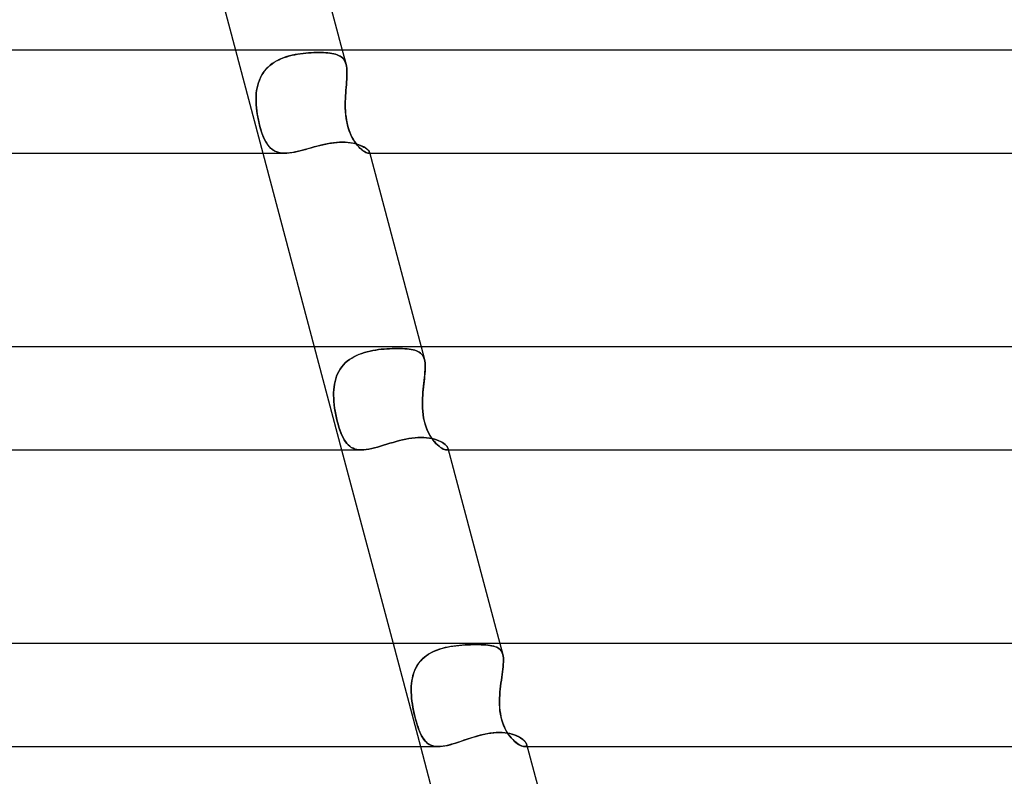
# Model space of a CAD drawing. Header units: millimetres. Extents: x -345 to 345, y -2 to 230.
# Tile 65 of 74: x 88 to 126, y 171 to 201. Entities that reach past the tile are written whole.
import ezdxf

# ---------------------------------------------------------------- set-up
doc = ezdxf.new("R2010")
doc.units = ezdxf.units.MM
doc.layers.add('HIDDEN', color=7, linetype='Continuous')
doc.layers.add('THICK', color=7, linetype='Continuous')

msp = doc.modelspace()

# ---------------------------------------------------------------- linework, layer by layer
at = {"layer": 'HIDDEN'}
for p, q in [((96.466, 199.5), (97.528, 195.5)), ((98.156, 199.124), (98.254, 199.167)), ((98.261, 199.17), (98.164, 199.128)), ((98.254, 199.167), (98.353, 199.206)), ((98.361, 199.208), (98.261, 199.17)), ((98.353, 199.206), (98.455, 199.24)), ((98.463, 199.242), (98.361, 199.208)), ((98.455, 199.24), (98.559, 199.27)), ((98.566, 199.272), (98.463, 199.242)), ((98.559, 199.27), (98.663, 199.296)), ((98.671, 199.298), (98.566, 199.272)), ((98.663, 199.296), (98.769, 199.319)), ((98.776, 199.32), (98.671, 199.298)), ((98.769, 199.319), (98.875, 199.338)), ((98.882, 199.339), (98.776, 199.32)), ((98.875, 199.338), (98.981, 199.355)), ((98.987, 199.356), (98.882, 199.339)), ((98.981, 199.355), (99.087, 199.368)), ((99.093, 199.369), (98.987, 199.356)), ((99.087, 199.368), (99.192, 199.38)), ((99.197, 199.38), (99.093, 199.369)), ((99.192, 199.38), (99.296, 199.388)), ((99.3, 199.389), (99.197, 199.38)), ((99.296, 199.388), (99.398, 199.395)), ((99.402, 199.395), (99.3, 199.389)), ((99.398, 199.395), (99.499, 199.4)), ((99.501, 199.4), (99.402, 199.395)), ((99.499, 199.4), (99.597, 199.403)), ((99.598, 199.403), (99.501, 199.4)), ((99.597, 199.403), (99.693, 199.404)), ((99.693, 199.404), (99.598, 199.403)), ((99.788, 199.403), (99.693, 199.404)), ((99.693, 199.404), (99.788, 199.403)), ((99.88, 199.4), (99.788, 199.403)), ((99.788, 199.403), (99.879, 199.4)), ((99.879, 199.4), (99.966, 199.395)), ((99.968, 199.395), (99.88, 199.4)), ((99.966, 199.395), (100.05, 199.388)), ((100.052, 199.388), (99.968, 199.395)), ((100.05, 199.388), (100.13, 199.379)), ((100.132, 199.378), (100.052, 199.388)), ((100.13, 199.379), (100.206, 199.367)), ((100.208, 199.367), (100.132, 199.378)), ((100.206, 199.367), (100.277, 199.353)), ((100.28, 199.352), (100.208, 199.367)), ((100.277, 199.353), (100.344, 199.336)), ((100.346, 199.335), (100.28, 199.352)), ((100.344, 199.336), (100.407, 199.315)), ((100.409, 199.314), (100.346, 199.335)), ((100.407, 199.315), (100.464, 199.291)), ((100.466, 199.291), (100.409, 199.314)), ((100.464, 199.291), (100.517, 199.264)), ((100.519, 199.263), (100.466, 199.291)), ((100.517, 199.264), (100.566, 199.232)), ((100.567, 199.231), (100.519, 199.263)), ((100.566, 199.232), (100.609, 199.196)), ((100.61, 199.195), (100.567, 199.231)), ((100.605, 199.5), (100.753, 198.941)), ((100.609, 199.196), (100.647, 199.155)), ((100.648, 199.155), (100.61, 199.195)), ((100.647, 199.155), (100.681, 199.11)), ((100.682, 199.109), (100.648, 199.155)), ((97.592, 198.683), (97.657, 198.761)), ((97.662, 198.767), (97.597, 198.689)), ((97.657, 198.761), (97.729, 198.835)), ((97.734, 198.84), (97.662, 198.767)), ((97.729, 198.835), (97.805, 198.903)), ((97.811, 198.908), (97.734, 198.84)), ((97.805, 198.903), (97.887, 198.966)), ((97.893, 198.971), (97.811, 198.908)), ((97.887, 198.966), (97.972, 199.024)), ((97.98, 199.028), (97.893, 198.971)), ((97.972, 199.024), (98.062, 199.076)), ((98.07, 199.081), (97.98, 199.028)), ((98.062, 199.076), (98.156, 199.124)), ((98.164, 199.128), (98.07, 199.081)), ((100.681, 199.11), (100.71, 199.059)), ((100.71, 199.058), (100.682, 199.109)), ((100.71, 199.059), (100.733, 199.003)), ((100.734, 199.003), (100.71, 199.058)), ((100.733, 199.003), (100.753, 198.942)), ((100.753, 198.942), (100.734, 199.003)), ((100.768, 198.874), (100.753, 198.942)), ((100.753, 198.942), (100.768, 198.874)), ((100.779, 198.801), (100.768, 198.874)), ((100.768, 198.874), (100.779, 198.801)), ((100.785, 198.722), (100.779, 198.801)), ((100.779, 198.801), (100.785, 198.723)), ((97.393, 198.33), (97.433, 198.424)), ((97.435, 198.428), (97.394, 198.334)), ((97.433, 198.424), (97.48, 198.515)), ((97.483, 198.52), (97.435, 198.428)), ((97.48, 198.515), (97.533, 198.601)), ((97.537, 198.607), (97.483, 198.52)), ((97.533, 198.601), (97.592, 198.683)), ((97.597, 198.689), (97.537, 198.607)), ((100.78, 198.361), (100.785, 198.458)), ((100.785, 198.458), (100.78, 198.361)), ((100.785, 198.723), (100.788, 198.639)), ((100.788, 198.638), (100.785, 198.722)), ((100.788, 198.551), (100.785, 198.458)), ((100.785, 198.458), (100.788, 198.55)), ((100.788, 198.639), (100.788, 198.551)), ((100.788, 198.55), (100.788, 198.638)), ((97.307, 198.034), (97.289, 197.929)), ((97.289, 197.927), (97.306, 198.031)), ((97.306, 198.031), (97.329, 198.132)), ((97.33, 198.137), (97.307, 198.034)), ((97.329, 198.132), (97.358, 198.232)), ((97.359, 198.237), (97.33, 198.137)), ((97.358, 198.232), (97.393, 198.33)), ((97.394, 198.334), (97.359, 198.237)), ((100.757, 198.052), (100.749, 197.944)), ((100.749, 197.944), (100.757, 198.051)), ((100.766, 198.158), (100.757, 198.052)), ((100.757, 198.051), (100.766, 198.157)), ((100.774, 198.261), (100.766, 198.158)), ((100.766, 198.157), (100.773, 198.26)), ((100.773, 198.26), (100.78, 198.361)), ((100.78, 198.361), (100.774, 198.261)), ((97.269, 197.716), (97.265, 197.608)), ((97.266, 197.608), (97.269, 197.716)), ((97.276, 197.823), (97.269, 197.716)), ((97.269, 197.716), (97.276, 197.822)), ((97.289, 197.929), (97.276, 197.823)), ((97.276, 197.822), (97.289, 197.927)), ((100.724, 197.5), (100.728, 197.613)), ((100.728, 197.612), (100.724, 197.5)), ((100.728, 197.613), (100.733, 197.724)), ((100.733, 197.724), (100.728, 197.612)), ((100.733, 197.724), (100.74, 197.835)), ((100.74, 197.834), (100.733, 197.724)), ((100.74, 197.835), (100.749, 197.944)), ((100.749, 197.944), (100.74, 197.834)), ((97.265, 197.608), (97.266, 197.5)), ((97.266, 197.5), (97.266, 197.608)), ((97.272, 197.371), (97.266, 197.5)), ((97.266, 197.5), (97.272, 197.38)), ((97.272, 197.38), (97.281, 197.26)), ((97.283, 197.241), (97.272, 197.371)), ((97.281, 197.26), (97.295, 197.14)), ((97.298, 197.111), (97.283, 197.241)), ((100.722, 197.371), (100.724, 197.5)), ((100.724, 197.5), (100.722, 197.38)), ((100.722, 197.38), (100.723, 197.26)), ((100.724, 197.241), (100.722, 197.371)), ((100.723, 197.26), (100.728, 197.14)), ((100.73, 197.111), (100.724, 197.241)), ((97.295, 197.14), (97.312, 197.018)), ((97.318, 196.98), (97.298, 197.111)), ((97.312, 197.018), (97.333, 196.897)), ((97.342, 196.85), (97.318, 196.98)), ((97.333, 196.897), (97.357, 196.776)), ((97.369, 196.723), (97.342, 196.85)), ((100.728, 197.14), (100.737, 197.018)), ((100.741, 196.98), (100.73, 197.111)), ((100.737, 197.018), (100.751, 196.897)), ((100.757, 196.85), (100.741, 196.98)), ((100.751, 196.897), (100.769, 196.776)), ((100.779, 196.723), (100.757, 196.85)), ((97.357, 196.776), (97.384, 196.655)), ((97.398, 196.599), (97.369, 196.723)), ((97.384, 196.655), (97.415, 196.537)), ((97.43, 196.48), (97.398, 196.599)), ((97.415, 196.537), (97.447, 196.424)), ((97.465, 196.365), (97.43, 196.48)), ((100.769, 196.776), (100.793, 196.655)), ((100.806, 196.599), (100.779, 196.723)), ((100.793, 196.655), (100.823, 196.537)), ((100.839, 196.48), (100.806, 196.599)), ((100.823, 196.537), (100.857, 196.424)), ((100.878, 196.365), (100.839, 196.48)), ((97.447, 196.424), (97.481, 196.318)), ((97.503, 196.256), (97.465, 196.365)), ((97.481, 196.318), (97.517, 196.218)), ((97.543, 196.152), (97.503, 196.256)), ((97.517, 196.218), (97.555, 196.125)), ((97.586, 196.056), (97.543, 196.152)), ((97.555, 196.125), (97.594, 196.038)), ((100.857, 196.424), (100.896, 196.318)), ((100.921, 196.256), (100.878, 196.365)), ((100.896, 196.318), (100.938, 196.218)), ((100.969, 196.152), (100.921, 196.256)), ((100.938, 196.218), (100.983, 196.125)), ((101.021, 196.056), (100.969, 196.152)), ((100.983, 196.125), (101.031, 196.038)), ((97.631, 195.967), (97.586, 196.056)), ((97.594, 196.038), (97.635, 195.959)), ((97.678, 195.885), (97.631, 195.967)), ((97.635, 195.959), (97.679, 195.885)), ((97.729, 195.812), (97.678, 195.885)), ((97.679, 195.885), (97.724, 195.818)), ((97.724, 195.818), (97.773, 195.757)), ((97.782, 195.746), (97.729, 195.812)), ((97.773, 195.757), (97.824, 195.703)), ((97.84, 195.688), (97.782, 195.746)), ((99.287, 195.679), (99.399, 195.71)), ((99.399, 195.71), (99.512, 195.741)), ((99.512, 195.741), (99.625, 195.771)), ((99.625, 195.771), (99.738, 195.8)), ((99.738, 195.8), (99.852, 195.827)), ((99.852, 195.827), (99.964, 195.852)), ((99.964, 195.852), (100.076, 195.873)), ((100.076, 195.873), (100.188, 195.891)), ((100.188, 195.891), (100.298, 195.906)), ((100.298, 195.906), (100.406, 195.917)), ((100.406, 195.917), (100.513, 195.923)), ((100.513, 195.923), (100.617, 195.925)), ((100.617, 195.925), (100.73, 195.923)), ((100.73, 195.923), (100.839, 195.915)), ((100.839, 195.915), (100.943, 195.901)), ((100.943, 195.901), (101.043, 195.883)), ((101.075, 195.967), (101.021, 196.056)), ((101.031, 196.038), (101.08, 195.959)), ((101.043, 195.883), (101.137, 195.86)), ((101.131, 195.885), (101.075, 195.967)), ((101.08, 195.959), (101.132, 195.885)), ((101.189, 195.812), (101.131, 195.885)), ((101.132, 195.885), (101.184, 195.818)), ((101.137, 195.86), (101.224, 195.834)), ((101.184, 195.818), (101.236, 195.757)), ((101.246, 195.746), (101.189, 195.812)), ((101.224, 195.834), (101.305, 195.804)), ((101.236, 195.757), (101.288, 195.703)), ((101.303, 195.688), (101.246, 195.746)), ((101.305, 195.804), (101.379, 195.771)), ((101.379, 195.771), (101.445, 195.737)), ((101.445, 195.737), (101.503, 195.702)), ((97.824, 195.703), (97.879, 195.655)), ((97.901, 195.638), (97.84, 195.688)), ((97.879, 195.655), (97.938, 195.613)), ((97.967, 195.596), (97.901, 195.638)), ((97.938, 195.613), (98, 195.578)), ((98.038, 195.561), (97.967, 195.596)), ((98, 195.578), (98.066, 195.55)), ((98.114, 195.534), (98.038, 195.561)), ((98.066, 195.55), (98.136, 195.528)), ((98.195, 195.515), (98.114, 195.534)), ((98.136, 195.528), (98.211, 195.512)), ((98.282, 195.504), (98.195, 195.515)), ((98.211, 195.512), (98.29, 195.503)), ((98.373, 195.5), (98.282, 195.504)), ((98.29, 195.503), (98.374, 195.5)), ((98.374, 195.5), (98.463, 195.503)), ((98.463, 195.503), (98.555, 195.511)), ((98.555, 195.511), (98.651, 195.525)), ((98.651, 195.525), (98.751, 195.543)), ((98.751, 195.543), (98.854, 195.565)), ((98.854, 195.565), (98.96, 195.591)), ((98.96, 195.591), (99.067, 195.618)), ((99.067, 195.618), (99.176, 195.648)), ((99.176, 195.648), (99.287, 195.679)), ((101.288, 195.703), (101.34, 195.655)), ((101.359, 195.638), (101.303, 195.688)), ((101.34, 195.655), (101.389, 195.613)), ((101.412, 195.596), (101.359, 195.638)), ((101.389, 195.613), (101.437, 195.578)), ((101.463, 195.561), (101.412, 195.596)), ((101.437, 195.578), (101.481, 195.55)), ((101.51, 195.534), (101.463, 195.561)), ((101.481, 195.55), (101.522, 195.528)), ((101.503, 195.702), (101.552, 195.666)), ((101.552, 195.515), (101.51, 195.534)), ((101.522, 195.528), (101.559, 195.512)), ((101.552, 195.666), (101.592, 195.632)), ((101.588, 195.504), (101.552, 195.515)), ((101.559, 195.512), (101.591, 195.503)), ((101.617, 195.5), (101.588, 195.504)), ((101.591, 195.503), (101.617, 195.5)), ((101.592, 195.632), (101.623, 195.599)), ((101.631, 195.501), (101.617, 195.5)), ((101.617, 195.5), (101.631, 195.501)), ((101.617, 195.5), (101.667, 195.5)), ((101.623, 195.599), (101.644, 195.57)), ((101.642, 195.505), (101.631, 195.501)), ((101.631, 195.501), (101.643, 195.505)), ((101.651, 195.512), (101.642, 195.505)), ((101.643, 195.505), (101.651, 195.512)), ((101.644, 195.57), (101.655, 195.544)), ((101.655, 195.52), (101.651, 195.512)), ((101.651, 195.512), (101.655, 195.52)), ((101.655, 195.544), (101.657, 195.531)), ((101.657, 195.531), (101.655, 195.544)), ((101.657, 195.531), (101.655, 195.52)), ((101.655, 195.52), (101.657, 195.531)), ((99.519, 188), (100.581, 184)), ((101.26, 187.704), (101.161, 187.662)), ((101.162, 187.663), (101.262, 187.705)), ((101.362, 187.742), (101.26, 187.704)), ((101.262, 187.705), (101.364, 187.743)), ((101.467, 187.776), (101.362, 187.742)), ((101.364, 187.743), (101.469, 187.776)), ((101.574, 187.805), (101.467, 187.776)), ((101.469, 187.776), (101.575, 187.805)), ((101.682, 187.83), (101.574, 187.805)), ((101.575, 187.805), (101.683, 187.83)), ((101.79, 187.852), (101.682, 187.83)), ((101.683, 187.83), (101.792, 187.852)), ((101.899, 187.87), (101.79, 187.852)), ((101.792, 187.852), (101.901, 187.871)), ((102.009, 187.886), (101.899, 187.87)), ((101.901, 187.871), (102.01, 187.886)), ((102.117, 187.899), (102.009, 187.886)), ((102.01, 187.886), (102.118, 187.899)), ((102.225, 187.909), (102.117, 187.899)), ((102.118, 187.899), (102.226, 187.909)), ((102.332, 187.917), (102.225, 187.909)), ((102.226, 187.909), (102.332, 187.917)), ((102.332, 187.917), (102.437, 187.923)), ((102.437, 187.923), (102.332, 187.917)), ((102.437, 187.923), (102.541, 187.927)), ((102.54, 187.927), (102.437, 187.923)), ((102.641, 187.93), (102.54, 187.927)), ((102.541, 187.927), (102.641, 187.93)), ((102.641, 187.93), (102.739, 187.931)), ((102.739, 187.931), (102.641, 187.93)), ((102.839, 187.93), (102.739, 187.931)), ((102.739, 187.931), (102.839, 187.93)), ((102.935, 187.927), (102.839, 187.93)), ((102.839, 187.93), (102.935, 187.927)), ((103.027, 187.922), (102.935, 187.927)), ((102.935, 187.927), (103.027, 187.922)), ((103.115, 187.915), (103.027, 187.922)), ((103.027, 187.922), (103.115, 187.916)), ((103.115, 187.916), (103.198, 187.906)), ((103.198, 187.906), (103.115, 187.915)), ((103.276, 187.895), (103.198, 187.906)), ((103.198, 187.906), (103.276, 187.895)), ((103.349, 187.88), (103.276, 187.895)), ((103.276, 187.895), (103.349, 187.88)), ((103.417, 187.863), (103.349, 187.88)), ((103.349, 187.88), (103.417, 187.863)), ((103.48, 187.842), (103.417, 187.863)), ((103.417, 187.863), (103.48, 187.842)), ((103.538, 187.817), (103.48, 187.842)), ((103.48, 187.842), (103.538, 187.817)), ((103.59, 187.788), (103.538, 187.817)), ((103.538, 187.817), (103.59, 187.788)), ((103.636, 187.755), (103.59, 187.788)), ((103.59, 187.788), (103.637, 187.755)), ((103.678, 187.717), (103.636, 187.755)), ((103.637, 187.755), (103.678, 187.716)), ((103.658, 188), (103.789, 187.507)), ((103.713, 187.673), (103.678, 187.717)), ((103.678, 187.716), (103.713, 187.673)), ((100.722, 187.37), (100.65, 187.295)), ((100.652, 187.297), (100.724, 187.371)), ((100.8, 187.439), (100.722, 187.37)), ((100.724, 187.371), (100.802, 187.44)), ((100.883, 187.502), (100.8, 187.439)), ((100.802, 187.44), (100.885, 187.504)), ((100.972, 187.561), (100.883, 187.502)), ((100.885, 187.504), (100.973, 187.562)), ((101.064, 187.614), (100.972, 187.561)), ((100.973, 187.562), (101.066, 187.615)), ((101.161, 187.662), (101.064, 187.614)), ((101.066, 187.615), (101.162, 187.663)), ((103.744, 187.624), (103.713, 187.673)), ((103.713, 187.673), (103.744, 187.624)), ((103.769, 187.569), (103.744, 187.624)), ((103.744, 187.624), (103.769, 187.569)), ((103.788, 187.508), (103.769, 187.569)), ((103.769, 187.569), (103.788, 187.508)), ((103.788, 187.508), (103.802, 187.444)), ((103.803, 187.439), (103.789, 187.507)), ((103.802, 187.444), (103.812, 187.375)), ((103.813, 187.365), (103.803, 187.439)), ((103.812, 187.375), (103.817, 187.301)), ((103.818, 187.285), (103.813, 187.365)), ((100.425, 186.949), (100.385, 186.853)), ((100.386, 186.855), (100.426, 186.951)), ((100.471, 187.042), (100.425, 186.949)), ((100.426, 186.951), (100.472, 187.044)), ((100.525, 187.131), (100.471, 187.042)), ((100.472, 187.044), (100.525, 187.132)), ((100.525, 187.132), (100.585, 187.217)), ((100.584, 187.216), (100.525, 187.131)), ((100.65, 187.295), (100.584, 187.216)), ((100.585, 187.217), (100.652, 187.297)), ((103.806, 186.954), (103.797, 186.857)), ((103.802, 186.909), (103.81, 187.01)), ((103.813, 187.047), (103.806, 186.954)), ((103.81, 187.01), (103.816, 187.106)), ((103.817, 187.137), (103.813, 187.047)), ((103.816, 187.106), (103.819, 187.198)), ((103.817, 187.301), (103.819, 187.222)), ((103.819, 187.222), (103.817, 187.137)), ((103.819, 187.198), (103.818, 187.285)), ((100.303, 186.546), (100.325, 186.651)), ((100.325, 186.65), (100.303, 186.545)), ((100.325, 186.651), (100.352, 186.755)), ((100.352, 186.753), (100.325, 186.65)), ((100.352, 186.755), (100.386, 186.855)), ((100.385, 186.853), (100.352, 186.753)), ((103.763, 186.548), (103.752, 186.44)), ((103.755, 186.469), (103.767, 186.583)), ((103.775, 186.654), (103.763, 186.548)), ((103.767, 186.583), (103.779, 186.695)), ((103.786, 186.757), (103.775, 186.654)), ((103.779, 186.695), (103.791, 186.804)), ((103.797, 186.857), (103.786, 186.757)), ((103.791, 186.804), (103.802, 186.909)), ((100.271, 186.111), (100.272, 186.221)), ((100.272, 186.221), (100.271, 186.111)), ((100.272, 186.221), (100.277, 186.331)), ((100.277, 186.33), (100.272, 186.221)), ((100.277, 186.331), (100.288, 186.439)), ((100.287, 186.438), (100.277, 186.33)), ((100.303, 186.545), (100.287, 186.438)), ((100.288, 186.439), (100.303, 186.546)), ((103.723, 186.119), (103.732, 186.237)), ((103.731, 186.222), (103.723, 186.111)), ((103.741, 186.332), (103.731, 186.222)), ((103.732, 186.237), (103.743, 186.354)), ((103.752, 186.44), (103.741, 186.332)), ((103.743, 186.354), (103.755, 186.469)), ((100.274, 186), (100.271, 186.111)), ((100.271, 186.111), (100.274, 186)), ((100.282, 185.874), (100.274, 186)), ((100.274, 186), (100.281, 185.875)), ((100.281, 185.875), (100.294, 185.749)), ((100.294, 185.746), (100.282, 185.874)), ((103.713, 185.875), (103.712, 185.749)), ((103.713, 185.874), (103.717, 186)), ((103.717, 186), (103.713, 185.875)), ((103.713, 185.746), (103.713, 185.874)), ((103.717, 186), (103.723, 186.119)), ((103.723, 186.111), (103.717, 186)), ((100.294, 185.749), (100.31, 185.623)), ((100.311, 185.618), (100.294, 185.746)), ((100.31, 185.623), (100.33, 185.496)), ((100.331, 185.49), (100.311, 185.618)), ((100.33, 185.496), (100.354, 185.369)), ((100.355, 185.362), (100.331, 185.49)), ((103.712, 185.749), (103.716, 185.623)), ((103.717, 185.618), (103.713, 185.746)), ((103.716, 185.623), (103.725, 185.496)), ((103.725, 185.49), (103.717, 185.618)), ((103.725, 185.496), (103.739, 185.369)), ((103.74, 185.362), (103.725, 185.49)), ((100.354, 185.369), (100.381, 185.242)), ((100.383, 185.235), (100.355, 185.362)), ((100.381, 185.242), (100.411, 185.118)), ((100.412, 185.111), (100.383, 185.235)), ((100.411, 185.118), (100.442, 184.998)), ((100.444, 184.992), (100.412, 185.111)), ((103.739, 185.369), (103.759, 185.242)), ((103.76, 185.235), (103.74, 185.362)), ((103.759, 185.242), (103.785, 185.118)), ((103.787, 185.111), (103.76, 185.235)), ((103.785, 185.118), (103.817, 184.998)), ((103.819, 184.992), (103.787, 185.111)), ((100.442, 184.998), (100.476, 184.883)), ((100.478, 184.878), (100.444, 184.992)), ((100.476, 184.883), (100.512, 184.773)), ((100.514, 184.768), (100.478, 184.878)), ((100.512, 184.773), (100.551, 184.669)), ((100.553, 184.664), (100.514, 184.768)), ((100.551, 184.669), (100.592, 184.571)), ((100.594, 184.567), (100.553, 184.664)), ((103.817, 184.998), (103.855, 184.883)), ((103.857, 184.878), (103.819, 184.992)), ((103.855, 184.883), (103.899, 184.773)), ((103.901, 184.768), (103.857, 184.878)), ((103.899, 184.773), (103.947, 184.669)), ((103.949, 184.664), (103.901, 184.768)), ((103.947, 184.669), (104, 184.571)), ((104.002, 184.567), (103.949, 184.664)), ((100.592, 184.571), (100.635, 184.48)), ((100.636, 184.476), (100.594, 184.567)), ((100.635, 184.48), (100.68, 184.397)), ((100.682, 184.394), (100.636, 184.476)), ((100.68, 184.397), (100.728, 184.321)), ((100.73, 184.319), (100.682, 184.394)), ((100.728, 184.321), (100.78, 184.254)), ((100.781, 184.252), (100.73, 184.319)), ((102.451, 184.257), (102.574, 184.294)), ((102.574, 184.294), (102.697, 184.329)), ((102.697, 184.329), (102.82, 184.363)), ((102.82, 184.363), (102.942, 184.393)), ((102.942, 184.393), (103.065, 184.42)), ((103.065, 184.42), (103.186, 184.443)), ((103.186, 184.443), (103.306, 184.462)), ((103.306, 184.462), (103.425, 184.475)), ((103.425, 184.475), (103.54, 184.484)), ((103.54, 184.484), (103.654, 184.486)), ((103.654, 184.486), (103.767, 184.483)), ((103.767, 184.483), (103.876, 184.475)), ((103.876, 184.475), (103.981, 184.46)), ((103.981, 184.46), (104.081, 184.441)), ((104, 184.571), (104.056, 184.48)), ((104.058, 184.476), (104.002, 184.567)), ((104.056, 184.48), (104.115, 184.397)), ((104.117, 184.394), (104.058, 184.476)), ((104.081, 184.441), (104.175, 184.416)), ((104.115, 184.397), (104.175, 184.321)), ((104.177, 184.319), (104.117, 184.394)), ((104.175, 184.416), (104.263, 184.388)), ((104.175, 184.321), (104.236, 184.254)), ((104.237, 184.252), (104.177, 184.319)), ((104.263, 184.388), (104.344, 184.356)), ((104.344, 184.356), (104.418, 184.321)), ((104.418, 184.321), (104.485, 184.284)), ((104.485, 184.284), (104.543, 184.245)), ((100.78, 184.254), (100.834, 184.194)), ((100.835, 184.193), (100.781, 184.252)), ((100.834, 184.194), (100.893, 184.142)), ((100.893, 184.142), (100.835, 184.193)), ((100.956, 184.098), (100.893, 184.142)), ((100.893, 184.142), (100.955, 184.099)), ((100.955, 184.099), (101.023, 184.063)), ((101.023, 184.063), (100.956, 184.098)), ((101.096, 184.035), (101.023, 184.063)), ((101.023, 184.063), (101.095, 184.035)), ((101.095, 184.035), (101.173, 184.016)), ((101.174, 184.015), (101.096, 184.035)), ((101.173, 184.016), (101.257, 184.004)), ((101.257, 184.004), (101.174, 184.015)), ((101.346, 184), (101.257, 184.004)), ((101.257, 184.004), (101.346, 184)), ((101.346, 184), (101.439, 184.004)), ((101.439, 184.004), (101.537, 184.014)), ((101.537, 184.014), (101.64, 184.031)), ((101.64, 184.031), (101.748, 184.054)), ((101.748, 184.054), (101.86, 184.081)), ((101.86, 184.081), (101.973, 184.112)), ((101.973, 184.112), (102.09, 184.146)), ((102.09, 184.146), (102.208, 184.182)), ((102.208, 184.182), (102.329, 184.22)), ((102.329, 184.22), (102.451, 184.257)), ((104.236, 184.254), (104.297, 184.194)), ((104.298, 184.193), (104.237, 184.252)), ((104.297, 184.194), (104.357, 184.142)), ((104.357, 184.142), (104.298, 184.193)), ((104.415, 184.098), (104.357, 184.142)), ((104.357, 184.142), (104.415, 184.099)), ((104.415, 184.099), (104.47, 184.063)), ((104.47, 184.063), (104.415, 184.098)), ((104.522, 184.035), (104.47, 184.063)), ((104.47, 184.063), (104.521, 184.035)), ((104.521, 184.035), (104.568, 184.016)), ((104.569, 184.015), (104.522, 184.035)), ((104.543, 184.245), (104.593, 184.207)), ((104.568, 184.016), (104.61, 184.004)), ((104.61, 184.004), (104.569, 184.015)), ((104.593, 184.207), (104.635, 184.169)), ((104.645, 184), (104.61, 184.004)), ((104.61, 184.004), (104.645, 184)), ((104.635, 184.169), (104.667, 184.132)), ((104.666, 184.002), (104.645, 184)), ((104.645, 184), (104.667, 184.002)), ((104.645, 184), (104.72, 184)), ((104.683, 184.008), (104.666, 184.002)), ((104.667, 184.132), (104.689, 184.098)), ((104.667, 184.002), (104.683, 184.008)), ((104.696, 184.018), (104.683, 184.008)), ((104.683, 184.008), (104.696, 184.018)), ((104.689, 184.098), (104.702, 184.067)), ((104.703, 184.032), (104.696, 184.018)), ((104.696, 184.018), (104.703, 184.031)), ((104.705, 184.048), (104.702, 184.068)), ((104.702, 184.067), (104.705, 184.048)), ((104.705, 184.048), (104.703, 184.032)), ((104.703, 184.031), (104.705, 184.048)), ((102.572, 176.5), (103.634, 172.5)), ((104.239, 176.228), (104.342, 176.266)), ((104.373, 176.277), (104.268, 176.239)), ((104.342, 176.266), (104.447, 176.3)), ((104.481, 176.309), (104.373, 176.277)), ((104.447, 176.3), (104.555, 176.329)), ((104.59, 176.337), (104.481, 176.309)), ((104.555, 176.329), (104.665, 176.354)), ((104.701, 176.361), (104.59, 176.337)), ((104.665, 176.354), (104.776, 176.376)), ((104.813, 176.382), (104.701, 176.361)), ((104.776, 176.376), (104.889, 176.394)), ((104.925, 176.399), (104.813, 176.382)), ((104.889, 176.394), (105.003, 176.41)), ((105.037, 176.413), (104.925, 176.399)), ((105.003, 176.41), (105.118, 176.422)), ((105.149, 176.425), (105.037, 176.413)), ((105.118, 176.422), (105.233, 176.432)), ((105.26, 176.434), (105.149, 176.425)), ((105.233, 176.432), (105.347, 176.44)), ((105.369, 176.442), (105.26, 176.434)), ((105.347, 176.44), (105.461, 176.446)), ((105.477, 176.447), (105.369, 176.442)), ((105.461, 176.446), (105.572, 176.451)), ((105.583, 176.451), (105.477, 176.447)), ((105.572, 176.451), (105.681, 176.453)), ((105.686, 176.453), (105.583, 176.451)), ((105.681, 176.453), (105.786, 176.454)), ((105.786, 176.454), (105.686, 176.453)), ((105.889, 176.453), (105.786, 176.454)), ((105.786, 176.454), (105.886, 176.453)), ((105.886, 176.453), (105.982, 176.451)), ((105.989, 176.45), (105.889, 176.453)), ((105.982, 176.451), (106.073, 176.447)), ((106.083, 176.446), (105.989, 176.45)), ((106.073, 176.447), (106.161, 176.441)), ((106.173, 176.44), (106.083, 176.446)), ((106.161, 176.441), (106.243, 176.433)), ((106.257, 176.432), (106.173, 176.44)), ((106.243, 176.433), (106.321, 176.423)), ((106.335, 176.421), (106.257, 176.432)), ((106.321, 176.423), (106.394, 176.411)), ((106.407, 176.408), (106.335, 176.421)), ((106.394, 176.411), (106.461, 176.395)), ((106.474, 176.392), (106.407, 176.408)), ((106.461, 176.395), (106.523, 176.377)), ((106.535, 176.373), (106.474, 176.392)), ((106.523, 176.377), (106.58, 176.355)), ((106.59, 176.35), (106.535, 176.373)), ((106.58, 176.355), (106.632, 176.329)), ((106.639, 176.324), (106.59, 176.35)), ((106.632, 176.329), (106.678, 176.298)), ((106.683, 176.294), (106.639, 176.324)), ((106.678, 176.298), (106.718, 176.263)), ((106.722, 176.259), (106.683, 176.294)), ((106.711, 176.5), (106.826, 176.068)), ((106.718, 176.263), (106.753, 176.223)), ((106.756, 176.219), (106.722, 176.259)), ((103.632, 175.814), (103.703, 175.889)), ((103.718, 175.904), (103.645, 175.829)), ((103.703, 175.889), (103.779, 175.959)), ((103.797, 175.974), (103.718, 175.904)), ((103.779, 175.959), (103.862, 176.024)), ((103.882, 176.038), (103.797, 175.974)), ((103.862, 176.024), (103.95, 176.083)), ((103.973, 176.097), (103.882, 176.038)), ((103.95, 176.083), (104.043, 176.137)), ((104.068, 176.15), (103.973, 176.097)), ((104.043, 176.137), (104.139, 176.185)), ((104.166, 176.197), (104.068, 176.15)), ((104.139, 176.185), (104.239, 176.228)), ((104.268, 176.239), (104.166, 176.197)), ((106.753, 176.223), (106.783, 176.177)), ((106.784, 176.175), (106.756, 176.219)), ((106.783, 176.177), (106.807, 176.126)), ((106.807, 176.124), (106.784, 176.175)), ((106.807, 176.126), (106.825, 176.069)), ((106.826, 176.068), (106.807, 176.124)), ((106.825, 176.069), (106.839, 176.005)), ((106.839, 176.004), (106.826, 176.068)), ((106.839, 176.005), (106.847, 175.936)), ((106.848, 175.935), (106.839, 176.004)), ((106.847, 175.936), (106.851, 175.86)), ((106.851, 175.86), (106.848, 175.935)), ((103.414, 175.461), (103.458, 175.556)), ((103.466, 175.57), (103.42, 175.475)), ((103.458, 175.556), (103.509, 175.646)), ((103.519, 175.661), (103.466, 175.57)), ((103.509, 175.646), (103.567, 175.732)), ((103.579, 175.748), (103.519, 175.661)), ((103.567, 175.732), (103.632, 175.814)), ((103.645, 175.829), (103.579, 175.748)), ((106.828, 175.502), (106.815, 175.401)), ((106.815, 175.4), (106.828, 175.501)), ((106.839, 175.599), (106.828, 175.502)), ((106.828, 175.501), (106.839, 175.598)), ((106.839, 175.598), (106.846, 175.691)), ((106.846, 175.691), (106.839, 175.599)), ((106.851, 175.779), (106.846, 175.691)), ((106.846, 175.691), (106.851, 175.778)), ((106.851, 175.778), (106.851, 175.86)), ((106.851, 175.86), (106.851, 175.779)), ((103.302, 175.052), (103.321, 175.158)), ((103.323, 175.168), (103.303, 175.06)), ((103.321, 175.158), (103.346, 175.263)), ((103.349, 175.274), (103.323, 175.168)), ((103.346, 175.263), (103.377, 175.364)), ((103.381, 175.376), (103.349, 175.274)), ((103.377, 175.364), (103.414, 175.461)), ((103.42, 175.475), (103.381, 175.376)), ((106.77, 175.077), (106.785, 175.188)), ((106.785, 175.188), (106.77, 175.077)), ((106.801, 175.297), (106.785, 175.188)), ((106.785, 175.188), (106.801, 175.296)), ((106.815, 175.401), (106.801, 175.297)), ((106.801, 175.296), (106.815, 175.4)), ((103.281, 174.84), (103.278, 174.727)), ((103.278, 174.723), (103.281, 174.834)), ((103.278, 174.727), (103.279, 174.614)), ((103.279, 174.612), (103.278, 174.723)), ((103.29, 174.951), (103.281, 174.84)), ((103.281, 174.834), (103.289, 174.943)), ((103.289, 174.943), (103.302, 175.052)), ((103.303, 175.06), (103.29, 174.951)), ((106.726, 174.734), (106.715, 174.618)), ((106.715, 174.617), (106.726, 174.733)), ((106.74, 174.85), (106.726, 174.734)), ((106.726, 174.733), (106.739, 174.849)), ((106.739, 174.849), (106.754, 174.964)), ((106.754, 174.965), (106.74, 174.85)), ((106.754, 174.964), (106.77, 175.077)), ((106.77, 175.077), (106.754, 174.965)), ((103.279, 174.614), (103.285, 174.5)), ((103.285, 174.5), (103.279, 174.612)), ((103.294, 174.379), (103.285, 174.5)), ((103.285, 174.5), (103.294, 174.383)), ((103.294, 174.383), (103.307, 174.264)), ((103.308, 174.257), (103.294, 174.379)), ((106.697, 174.257), (106.7, 174.379)), ((106.7, 174.383), (106.698, 174.264)), ((106.7, 174.379), (106.706, 174.5)), ((106.706, 174.5), (106.7, 174.383)), ((106.715, 174.618), (106.706, 174.5)), ((106.706, 174.5), (106.715, 174.617)), ((103.307, 174.264), (103.324, 174.145)), ((103.325, 174.134), (103.308, 174.257)), ((103.324, 174.145), (103.344, 174.026)), ((103.346, 174.011), (103.325, 174.134)), ((103.344, 174.026), (103.366, 173.907)), ((103.37, 173.887), (103.346, 174.011)), ((106.699, 174.134), (106.697, 174.257)), ((106.698, 174.264), (106.699, 174.145)), ((106.699, 174.145), (106.704, 174.026)), ((106.706, 174.011), (106.699, 174.134)), ((106.704, 174.026), (106.715, 173.907)), ((106.717, 173.887), (106.706, 174.011)), ((103.366, 173.907), (103.391, 173.789)), ((103.397, 173.764), (103.37, 173.887)), ((103.391, 173.789), (103.418, 173.673)), ((103.426, 173.641), (103.397, 173.764)), ((103.418, 173.673), (103.446, 173.561)), ((103.457, 173.523), (103.426, 173.641)), ((106.715, 173.907), (106.731, 173.789)), ((106.735, 173.764), (106.717, 173.887)), ((106.731, 173.789), (106.752, 173.673)), ((106.759, 173.641), (106.735, 173.764)), ((106.752, 173.673), (106.779, 173.561)), ((106.79, 173.523), (106.759, 173.641)), ((103.446, 173.561), (103.476, 173.453)), ((103.489, 173.409), (103.457, 173.523)), ((103.476, 173.453), (103.508, 173.349)), ((103.523, 173.3), (103.489, 173.409)), ((103.508, 173.349), (103.541, 173.249)), ((103.559, 173.196), (103.523, 173.3)), ((103.541, 173.249), (103.575, 173.154)), ((103.597, 173.098), (103.559, 173.196)), ((106.779, 173.561), (106.811, 173.453)), ((106.826, 173.409), (106.79, 173.523)), ((106.811, 173.453), (106.848, 173.349)), ((106.868, 173.3), (106.826, 173.409)), ((106.848, 173.349), (106.89, 173.249)), ((106.915, 173.196), (106.868, 173.3)), ((106.89, 173.249), (106.937, 173.154)), ((106.967, 173.098), (106.915, 173.196)), ((103.575, 173.154), (103.611, 173.065)), ((103.637, 173.006), (103.597, 173.098)), ((103.611, 173.065), (103.649, 172.982)), ((103.68, 172.921), (103.637, 173.006)), ((103.649, 172.982), (103.688, 172.906)), ((103.724, 172.843), (103.68, 172.921)), ((103.688, 172.906), (103.729, 172.836)), ((103.772, 172.773), (103.724, 172.843)), ((103.729, 172.836), (103.773, 172.773)), ((105.442, 172.788), (105.557, 172.827)), ((105.557, 172.827), (105.672, 172.864)), ((105.672, 172.864), (105.788, 172.899)), ((105.788, 172.899), (105.904, 172.932)), ((105.904, 172.932), (106.019, 172.962)), ((106.019, 172.962), (106.134, 172.988)), ((106.134, 172.988), (106.248, 173.01)), ((106.248, 173.01), (106.361, 173.028)), ((106.361, 173.028), (106.473, 173.041)), ((106.473, 173.041), (106.582, 173.049)), ((106.582, 173.049), (106.689, 173.051)), ((106.689, 173.051), (106.803, 173.048)), ((106.803, 173.048), (106.912, 173.039)), ((106.912, 173.039), (107.017, 173.024)), ((106.937, 173.154), (106.987, 173.065)), ((107.024, 173.006), (106.967, 173.098)), ((106.987, 173.065), (107.04, 172.982)), ((107.017, 173.024), (107.117, 173.003)), ((107.084, 172.921), (107.024, 173.006)), ((107.04, 172.982), (107.095, 172.906)), ((107.146, 172.843), (107.084, 172.921)), ((107.095, 172.906), (107.152, 172.836)), ((107.117, 173.003), (107.211, 172.977)), ((107.21, 172.773), (107.146, 172.843)), ((107.152, 172.836), (107.21, 172.773)), ((107.211, 172.977), (107.3, 172.946)), ((107.3, 172.946), (107.382, 172.912)), ((107.382, 172.912), (107.457, 172.874)), ((107.457, 172.874), (107.524, 172.834)), ((107.524, 172.834), (107.584, 172.792)), ((103.824, 172.71), (103.772, 172.773)), ((103.773, 172.773), (103.818, 172.716)), ((103.818, 172.716), (103.867, 172.666)), ((103.88, 172.655), (103.824, 172.71)), ((103.867, 172.666), (103.919, 172.622)), ((103.94, 172.608), (103.88, 172.655)), ((103.919, 172.622), (103.975, 172.585)), ((104.005, 172.569), (103.94, 172.608)), ((103.975, 172.585), (104.035, 172.555)), ((104.075, 172.539), (104.005, 172.569)), ((104.035, 172.555), (104.099, 172.531)), ((104.15, 172.517), (104.075, 172.539)), ((104.099, 172.531), (104.168, 172.514)), ((104.232, 172.504), (104.15, 172.517)), ((104.168, 172.514), (104.242, 172.503)), ((104.319, 172.5), (104.232, 172.504)), ((104.242, 172.503), (104.319, 172.5)), ((104.319, 172.5), (104.403, 172.503)), ((104.403, 172.503), (104.492, 172.513)), ((104.492, 172.513), (104.586, 172.528)), ((104.586, 172.528), (104.684, 172.549)), ((104.684, 172.549), (104.784, 172.575)), ((104.784, 172.575), (104.888, 172.605)), ((104.888, 172.605), (104.995, 172.638)), ((104.995, 172.638), (105.104, 172.674)), ((105.104, 172.674), (105.215, 172.711)), ((105.215, 172.711), (105.328, 172.75)), ((105.328, 172.75), (105.442, 172.788)), ((107.275, 172.71), (107.21, 172.773)), ((107.21, 172.773), (107.268, 172.716)), ((107.268, 172.716), (107.326, 172.666)), ((107.34, 172.655), (107.275, 172.71)), ((107.326, 172.666), (107.383, 172.622)), ((107.404, 172.608), (107.34, 172.655)), ((107.383, 172.622), (107.439, 172.585)), ((107.465, 172.569), (107.404, 172.608)), ((107.439, 172.585), (107.492, 172.555)), ((107.523, 172.539), (107.465, 172.569)), ((107.492, 172.555), (107.542, 172.531)), ((107.577, 172.517), (107.523, 172.539)), ((107.542, 172.531), (107.589, 172.514)), ((107.626, 172.504), (107.577, 172.517)), ((107.584, 172.792), (107.635, 172.75)), ((107.589, 172.514), (107.631, 172.503)), ((107.668, 172.5), (107.626, 172.504)), ((107.631, 172.503), (107.668, 172.5)), ((107.635, 172.75), (107.677, 172.708)), ((107.697, 172.503), (107.668, 172.5)), ((107.668, 172.5), (107.698, 172.503)), ((107.669, 172.5), (107.773, 172.5)), ((107.677, 172.708), (107.711, 172.667)), ((107.721, 172.511), (107.697, 172.503)), ((107.698, 172.503), (107.721, 172.511)), ((107.711, 172.667), (107.734, 172.629)), ((107.738, 172.525), (107.721, 172.511)), ((107.721, 172.511), (107.739, 172.525)), ((107.734, 172.629), (107.748, 172.594)), ((107.749, 172.544), (107.738, 172.525)), ((107.739, 172.525), (107.749, 172.544)), ((107.748, 172.594), (107.752, 172.567)), ((107.752, 172.567), (107.748, 172.594)), ((107.752, 172.567), (107.749, 172.544)), ((107.749, 172.544), (107.752, 172.567))]:
    msp.add_line(p, q, dxfattribs=at)
at = {"layer": 'THICK'}
for p, q in [((94.475, 207), (96.466, 199.5)), ((98.607, 207.026), (100.605, 199.5)), ((200, 199.5), (-200, 199.5)), ((99.398, 195.71), (99.274, 195.675)), ((99.523, 195.744), (99.398, 195.71)), ((99.648, 195.777), (99.523, 195.744)), ((99.773, 195.809), (99.648, 195.777)), ((99.898, 195.838), (99.773, 195.809)), ((100.022, 195.863), (99.898, 195.838)), ((100.145, 195.885), (100.022, 195.863)), ((100.267, 195.902), (100.145, 195.885)), ((100.386, 195.915), (100.267, 195.902)), ((100.503, 195.923), (100.386, 195.915)), ((100.617, 195.925), (100.503, 195.923)), ((100.718, 195.923), (100.617, 195.925)), ((100.815, 195.917), (100.718, 195.923)), ((100.909, 195.906), (100.815, 195.917)), ((100.999, 195.892), (100.909, 195.906)), ((101.085, 195.873), (100.999, 195.892)), ((101.166, 195.852), (101.085, 195.873)), ((101.242, 195.828), (101.166, 195.852)), ((101.312, 195.801), (101.242, 195.828)), ((101.377, 195.772), (101.312, 195.801)), ((101.436, 195.742), (101.377, 195.772)), ((101.488, 195.711), (101.436, 195.742)), ((101.534, 195.68), (101.488, 195.711)), ((-98.374, 195.5), (98.374, 195.5)), ((97.528, 195.5), (99.519, 188)), ((98.472, 195.504), (98.373, 195.5)), ((98.577, 195.514), (98.472, 195.504)), ((98.685, 195.531), (98.577, 195.514)), ((98.797, 195.553), (98.685, 195.531)), ((98.912, 195.579), (98.797, 195.553)), ((99.031, 195.609), (98.912, 195.579)), ((99.152, 195.641), (99.031, 195.609)), ((99.274, 195.675), (99.152, 195.641)), ((101.573, 195.649), (101.534, 195.68)), ((101.604, 195.62), (101.573, 195.649)), ((101.629, 195.592), (101.604, 195.62)), ((101.646, 195.566), (101.629, 195.592)), ((101.655, 195.544), (101.646, 195.566)), ((101.655, 195.544), (103.658, 188)), ((101.667, 195.5), (199.991, 195.5)), ((206, 188), (-206, 188)), ((102.574, 184.294), (102.451, 184.257)), ((102.697, 184.33), (102.574, 184.294)), ((102.82, 184.363), (102.697, 184.33)), ((102.943, 184.393), (102.82, 184.363)), ((103.065, 184.42), (102.943, 184.393)), ((103.186, 184.443), (103.065, 184.42)), ((103.306, 184.462), (103.186, 184.443)), ((103.425, 184.475), (103.306, 184.462)), ((103.54, 184.484), (103.425, 184.475)), ((103.654, 184.486), (103.54, 184.484)), ((103.767, 184.483), (103.654, 184.486)), ((103.876, 184.475), (103.767, 184.483)), ((103.981, 184.46), (103.876, 184.475)), ((104.081, 184.441), (103.981, 184.46)), ((104.175, 184.416), (104.081, 184.441)), ((104.263, 184.388), (104.175, 184.416)), ((104.344, 184.356), (104.263, 184.388)), ((104.418, 184.321), (104.344, 184.356)), ((104.485, 184.284), (104.418, 184.321)), ((104.543, 184.245), (104.485, 184.284)), ((-101.346, 184), (101.346, 184)), ((100.581, 184), (102.572, 176.5)), ((101.439, 184.004), (101.346, 184)), ((101.538, 184.014), (101.439, 184.004)), ((101.641, 184.031), (101.538, 184.014)), ((101.749, 184.054), (101.641, 184.031)), ((101.859, 184.081), (101.749, 184.054)), ((101.973, 184.112), (101.859, 184.081)), ((102.09, 184.146), (101.973, 184.112)), ((102.209, 184.182), (102.09, 184.146)), ((102.33, 184.22), (102.209, 184.182)), ((102.451, 184.257), (102.33, 184.22)), ((104.594, 184.207), (104.543, 184.245)), ((104.635, 184.168), (104.594, 184.207)), ((104.667, 184.132), (104.635, 184.168)), ((104.689, 184.098), (104.667, 184.132)), ((104.702, 184.068), (104.689, 184.098)), ((104.702, 184.066), (106.711, 176.5)), ((104.72, 184), (205.991, 184)), ((212, 176.5), (-212, 176.5)), ((105.571, 172.831), (105.445, 172.789)), ((105.698, 172.872), (105.571, 172.831)), ((105.825, 172.91), (105.698, 172.872)), ((105.953, 172.945), (105.825, 172.91)), ((106.079, 172.976), (105.953, 172.945)), ((106.205, 173.002), (106.079, 172.976)), ((106.329, 173.023), (106.205, 173.002)), ((106.452, 173.039), (106.329, 173.023)), ((106.572, 173.048), (106.452, 173.039)), ((106.689, 173.051), (106.572, 173.048)), ((106.796, 173.048), (106.689, 173.051)), ((106.899, 173.04), (106.796, 173.048)), ((106.999, 173.027), (106.899, 173.04)), ((107.093, 173.008), (106.999, 173.027)), ((107.183, 172.985), (107.093, 173.008)), ((107.268, 172.958), (107.183, 172.985)), ((107.348, 172.927), (107.268, 172.958)), ((107.421, 172.893), (107.348, 172.927)), ((107.488, 172.856), (107.421, 172.893)), ((107.548, 172.818), (107.488, 172.856)), ((107.601, 172.779), (107.548, 172.818)), ((-104.322, 172.5), (104.322, 172.5)), ((103.634, 172.5), (105.625, 165)), ((104.412, 172.504), (104.319, 172.5)), ((104.511, 172.515), (104.412, 172.504)), ((104.615, 172.534), (104.511, 172.515)), ((104.725, 172.559), (104.615, 172.534)), ((104.837, 172.59), (104.725, 172.559)), ((104.953, 172.625), (104.837, 172.59)), ((105.073, 172.663), (104.953, 172.625)), ((105.195, 172.704), (105.073, 172.663)), ((105.319, 172.747), (105.195, 172.704)), ((105.445, 172.789), (105.319, 172.747)), ((107.646, 172.739), (107.601, 172.779)), ((107.684, 172.7), (107.646, 172.739)), ((107.714, 172.662), (107.684, 172.7)), ((107.735, 172.627), (107.714, 172.662)), ((107.748, 172.594), (107.735, 172.627)), ((107.748, 172.593), (109.764, 165)), ((107.773, 172.5), (211.991, 172.5))]:
    msp.add_line(p, q, dxfattribs=at)

doc.saveas('drawing.dxf')
